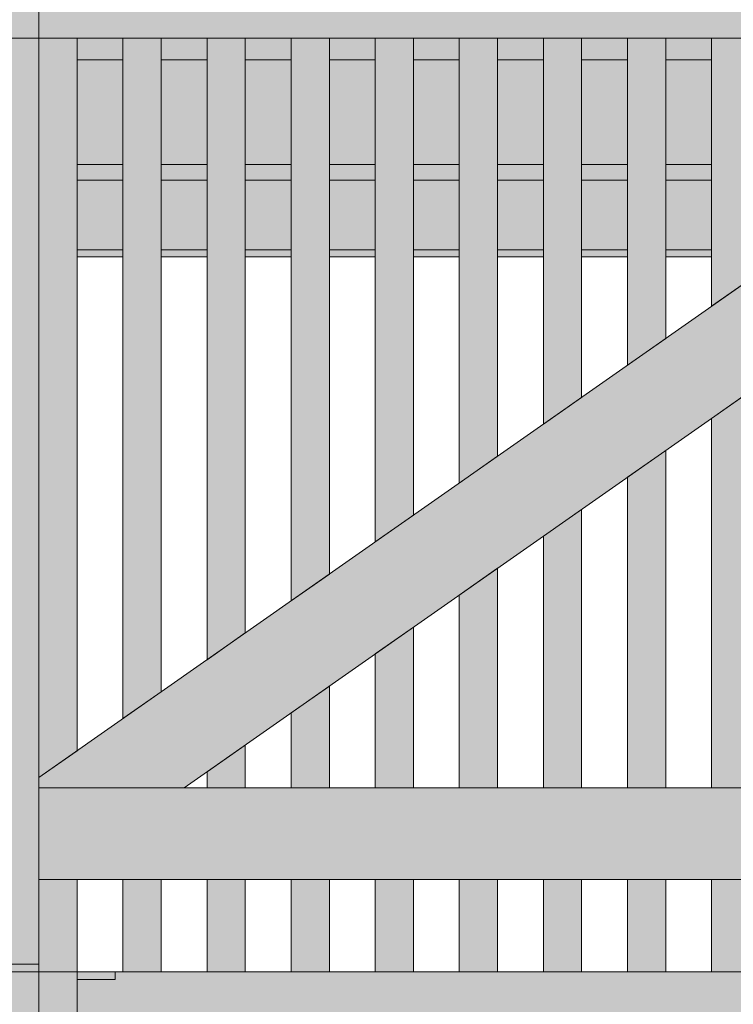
# Model space of a CAD drawing. Header units: millimetres. Extents: x 1567 to 2756, y -116 to 725.
# Tile 177 of 256: x 1613 to 1632, y 606 to 632. Entities that reach past the tile are written whole.
import ezdxf

# ---------------------------------------------------------------- set-up
doc = ezdxf.new("R2010")
doc.units = ezdxf.units.MM
doc.linetypes.add('CADWORK_2', pattern=[1.45, 0.2, -1.25])
doc.layers.add('Ech.1_50', color=7, linetype='Continuous')

msp = doc.modelspace()

# ---------------------------------------------------------------- hatches: boundary and pattern name
at = {"layer": 'Ech.1_50', "linetype": 'Continuous', "lineweight": 5, "true_color": 0xaa8966, "transparency": 33554687}
msp.add_hatch(color=45, dxfattribs=at).paths.add_polyline_path([(1612.723, 631.078), (1613.723, 631.078), (1613.723, 633.478), (1612.723, 633.478), (1612.723, 631.078)])
at = {"layer": 'Ech.1_50', "linetype": 'Continuous', "lineweight": 5, "true_color": 0xe3bbbb, "transparency": 33554687}
msp.add_hatch(color=9, dxfattribs=at).paths.add_polyline_path([(1680.723, 633.478), (1613.723, 633.478), (1613.723, 631.078), (1680.723, 631.078), (1680.723, 633.478)])
at = {"layer": 'Ech.1_50', "linetype": 'Continuous', "lineweight": 5, "true_color": 0xe0c8b3, "transparency": 33554687}
msp.add_hatch(color=9, dxfattribs=at).paths.add_polyline_path([(1613.723, 631.078), (1612.723, 631.078), (1612.723, 606.864), (1613.723, 606.864), (1613.723, 631.078)])
at = {"layer": 'Ech.1_50', "linetype": 'Continuous', "lineweight": 5, "true_color": 0xeaddd7, "transparency": 33554687}
for points in [[(1614.723, 631.078), (1613.723, 631.078), (1613.723, 611.743), (1614.723, 612.443), (1614.723, 631.078)], [(1616.923, 631.078), (1615.923, 631.078), (1615.923, 613.284), (1616.923, 613.984), (1616.923, 631.078)], [(1619.123, 631.078), (1618.123, 631.078), (1618.123, 614.824), (1619.123, 615.524), (1619.123, 631.078)], [(1621.323, 631.078), (1620.323, 631.078), (1620.323, 616.364), (1621.323, 617.065), (1621.323, 631.078)], [(1623.523, 631.078), (1622.523, 631.078), (1622.523, 617.905), (1623.523, 618.605), (1623.523, 631.078)], [(1625.723, 631.078), (1624.723, 631.078), (1624.723, 619.445), (1625.723, 620.146), (1625.723, 631.078)], [(1627.923, 631.078), (1626.923, 631.078), (1626.923, 620.986), (1627.923, 621.686), (1627.923, 631.078)], [(1630.123, 631.078), (1629.123, 631.078), (1629.123, 622.526), (1630.123, 623.227), (1630.123, 631.078)], [(1632.323, 631.078), (1631.323, 631.078), (1631.323, 624.067), (1632.323, 624.767), (1632.323, 631.078)], [(1631.323, 611.478), (1632.323, 611.478), (1632.323, 621.837), (1631.323, 621.137), (1631.323, 611.478)], [(1629.123, 611.478), (1630.123, 611.478), (1630.123, 620.297), (1629.123, 619.596), (1629.123, 611.478)], [(1626.923, 611.478), (1627.923, 611.478), (1627.923, 618.756), (1626.923, 618.056), (1626.923, 611.478)], [(1624.723, 611.478), (1625.723, 611.478), (1625.723, 617.216), (1624.723, 616.516), (1624.723, 611.478)], [(1622.523, 611.478), (1623.523, 611.478), (1623.523, 615.675), (1622.523, 614.975), (1622.523, 611.478)], [(1620.323, 611.478), (1621.323, 611.478), (1621.323, 614.135), (1620.323, 613.435), (1620.323, 611.478)], [(1618.123, 611.478), (1619.123, 611.478), (1619.123, 612.594), (1618.123, 611.894), (1618.123, 611.478)], [(1614.723, 609.078), (1613.723, 609.078), (1613.723, 606.664), (1614.723, 606.664), (1614.723, 609.078)], [(1615.923, 606.664), (1616.923, 606.664), (1616.923, 609.078), (1615.923, 609.078), (1615.923, 606.664)], [(1618.123, 606.664), (1619.123, 606.664), (1619.123, 609.078), (1618.123, 609.078), (1618.123, 606.664)], [(1621.323, 609.078), (1620.323, 609.078), (1620.323, 606.664), (1621.323, 606.664), (1621.323, 609.078)], [(1622.523, 606.664), (1623.523, 606.664), (1623.523, 609.078), (1622.523, 609.078), (1622.523, 606.664)], [(1625.723, 609.078), (1624.723, 609.078), (1624.723, 606.664), (1625.723, 606.664), (1625.723, 609.078)], [(1626.923, 606.664), (1627.923, 606.664), (1627.923, 609.078), (1626.923, 609.078), (1626.923, 606.664)], [(1629.123, 606.664), (1630.123, 606.664), (1630.123, 609.078), (1629.123, 609.078), (1629.123, 606.664)], [(1631.323, 606.664), (1632.323, 606.664), (1632.323, 609.078), (1631.323, 609.078), (1631.323, 606.664)]]:
    msp.add_hatch(color=254, dxfattribs=at).paths.add_polyline_path(points)
at = {"layer": 'Ech.1_50', "linetype": 'Continuous', "lineweight": 5, "true_color": 0xf5f2f0, "transparency": 33554687}
msp.add_hatch(color=7, dxfattribs=at).paths.add_polyline_path([(1645.521, 631.078), (1641.336, 631.078), (1613.723, 611.743), (1613.723, 611.478), (1617.529, 611.478), (1645.521, 631.078)])
at = {"layer": 'Ech.1_50', "linetype": 'Continuous', "lineweight": 5, "true_color": 0xf8f8f8, "transparency": 33554687}
for points in [[(1614.723, 630.51), (1615.923, 630.51), (1615.923, 631.078), (1614.723, 631.078), (1614.723, 630.51)], [(1616.923, 630.51), (1618.123, 630.51), (1618.123, 631.078), (1616.923, 631.078), (1616.923, 630.51)], [(1619.123, 630.51), (1620.323, 630.51), (1620.323, 631.078), (1619.123, 631.078), (1619.123, 630.51)], [(1621.323, 630.51), (1622.523, 630.51), (1622.523, 631.078), (1621.323, 631.078), (1621.323, 630.51)], [(1623.523, 630.51), (1624.723, 630.51), (1624.723, 631.078), (1623.523, 631.078), (1623.523, 630.51)], [(1625.723, 630.51), (1626.923, 630.51), (1626.923, 631.078), (1625.723, 631.078), (1625.723, 630.51)], [(1627.923, 630.51), (1629.123, 630.51), (1629.123, 631.078), (1627.923, 631.078), (1627.923, 630.51)], [(1630.123, 630.51), (1631.323, 630.51), (1631.323, 631.078), (1630.123, 631.078), (1630.123, 630.51)]]:
    msp.add_hatch(color=7, dxfattribs=at).paths.add_polyline_path(points)
at = {"layer": 'Ech.1_50', "linetype": 'Continuous', "lineweight": 5, "true_color": 0xe0d1b3, "transparency": 33554687}
for points in [[(1614.723, 627.774), (1615.923, 627.774), (1615.923, 630.51), (1614.723, 630.51), (1614.723, 627.774)], [(1616.923, 627.774), (1618.123, 627.774), (1618.123, 630.51), (1616.923, 630.51), (1616.923, 627.774)], [(1619.123, 627.774), (1620.323, 627.774), (1620.323, 630.51), (1619.123, 630.51), (1619.123, 627.774)], [(1621.323, 627.774), (1622.523, 627.774), (1622.523, 630.51), (1621.323, 630.51), (1621.323, 627.774)], [(1623.523, 627.774), (1624.723, 627.774), (1624.723, 630.51), (1623.523, 630.51), (1623.523, 627.774)], [(1625.723, 627.774), (1626.923, 627.774), (1626.923, 630.51), (1625.723, 630.51), (1625.723, 627.774)], [(1627.923, 627.774), (1629.123, 627.774), (1629.123, 630.51), (1627.923, 630.51), (1627.923, 627.774)], [(1630.123, 627.774), (1631.323, 627.774), (1631.323, 630.51), (1630.123, 630.51), (1630.123, 627.774)], [(1614.723, 627.364), (1615.923, 627.364), (1615.923, 627.774), (1614.723, 627.774), (1614.723, 627.364)], [(1616.923, 627.364), (1618.123, 627.364), (1618.123, 627.774), (1616.923, 627.774), (1616.923, 627.364)], [(1619.123, 627.364), (1620.323, 627.364), (1620.323, 627.774), (1619.123, 627.774), (1619.123, 627.364)], [(1621.323, 627.364), (1622.523, 627.364), (1622.523, 627.774), (1621.323, 627.774), (1621.323, 627.364)], [(1623.523, 627.364), (1624.723, 627.364), (1624.723, 627.774), (1623.523, 627.774), (1623.523, 627.364)], [(1625.723, 627.364), (1626.923, 627.364), (1626.923, 627.774), (1625.723, 627.774), (1625.723, 627.364)], [(1627.923, 627.364), (1629.123, 627.364), (1629.123, 627.774), (1627.923, 627.774), (1627.923, 627.364)], [(1630.123, 627.364), (1631.323, 627.364), (1631.323, 627.774), (1630.123, 627.774), (1630.123, 627.364)]]:
    msp.add_hatch(color=254, dxfattribs=at).paths.add_polyline_path(points)
at = {"layer": 'Ech.1_50', "linetype": 'Continuous', "lineweight": 5, "true_color": 0xf7e0b3, "transparency": 33554687}
for points in [[(1614.723, 625.54), (1615.923, 625.54), (1615.923, 627.364), (1614.723, 627.364), (1614.723, 625.54)], [(1616.923, 625.54), (1618.123, 625.54), (1618.123, 627.364), (1616.923, 627.364), (1616.923, 625.54)], [(1619.123, 625.54), (1620.323, 625.54), (1620.323, 627.364), (1619.123, 627.364), (1619.123, 625.54)], [(1621.323, 625.54), (1622.523, 625.54), (1622.523, 627.364), (1621.323, 627.364), (1621.323, 625.54)], [(1623.523, 625.54), (1624.723, 625.54), (1624.723, 627.364), (1623.523, 627.364), (1623.523, 625.54)], [(1625.723, 625.54), (1626.923, 625.54), (1626.923, 627.364), (1625.723, 627.364), (1625.723, 625.54)], [(1627.923, 625.54), (1629.123, 625.54), (1629.123, 627.364), (1627.923, 627.364), (1627.923, 625.54)], [(1630.123, 625.54), (1631.323, 625.54), (1631.323, 627.364), (1630.123, 627.364), (1630.123, 625.54)], [(1614.723, 625.359), (1615.923, 625.359), (1615.923, 625.54), (1614.723, 625.54), (1614.723, 625.359)], [(1616.923, 625.359), (1618.123, 625.359), (1618.123, 625.54), (1616.923, 625.54), (1616.923, 625.359)], [(1619.123, 625.359), (1620.323, 625.359), (1620.323, 625.54), (1619.123, 625.54), (1619.123, 625.359)], [(1621.323, 625.359), (1622.523, 625.359), (1622.523, 625.54), (1621.323, 625.54), (1621.323, 625.359)], [(1623.523, 625.359), (1624.723, 625.359), (1624.723, 625.54), (1623.523, 625.54), (1623.523, 625.359)], [(1625.723, 625.359), (1626.923, 625.359), (1626.923, 625.54), (1625.723, 625.54), (1625.723, 625.359)], [(1627.923, 625.359), (1629.123, 625.359), (1629.123, 625.54), (1627.923, 625.54), (1627.923, 625.359)], [(1630.123, 625.359), (1631.323, 625.359), (1631.323, 625.54), (1630.123, 625.54), (1630.123, 625.359)]]:
    msp.add_hatch(color=254, dxfattribs=at).paths.add_polyline_path(points)
at = {"layer": 'Ech.1_50', "linetype": 'Continuous', "lineweight": 5, "true_color": 0xf6e8e8, "transparency": 33554687}
msp.add_hatch(color=7, dxfattribs=at).paths.add_polyline_path([(1680.723, 611.478), (1613.723, 611.478), (1613.723, 609.078), (1680.723, 609.078), (1680.723, 611.478)])
at = {"layer": 'Ech.1_50', "linetype": 'Continuous', "lineweight": 5, "true_color": 0xb3d6f7, "transparency": 33554687}
for points in [[(1613.723, 606.864), (1610.723, 606.864), (1610.723, 606.664), (1613.723, 606.664), (1613.723, 606.864)], [(1614.723, 606.464), (1615.723, 606.464), (1615.723, 606.664), (1614.723, 606.664), (1614.723, 606.464)]]:
    msp.add_hatch(color=254, dxfattribs=at).paths.add_polyline_path(points)
at = {"layer": 'Ech.1_50', "linetype": 'Continuous', "lineweight": 5, "true_color": 0xd0d0d0, "transparency": 33554687}
msp.add_hatch(color=254, dxfattribs=at).paths.add_polyline_path([(1610.723, 603.664), (1613.723, 603.664), (1613.723, 606.664), (1610.723, 606.664), (1610.723, 603.664)])
at = {"layer": 'Ech.1_50', "linetype": 'Continuous', "lineweight": 5, "true_color": 0xf3f3f3, "transparency": 33554687}
for points in [[(1614.723, 606.664), (1613.723, 606.664), (1613.723, 541.078), (1614.723, 541.078), (1614.723, 606.664)], [(1614.723, 603.664), (1680.723, 603.664), (1680.723, 606.664), (1615.723, 606.664), (1615.723, 606.464), (1614.723, 606.464), (1614.723, 603.664)]]:
    msp.add_hatch(color=7, dxfattribs=at).paths.add_polyline_path(points)

# ---------------------------------------------------------------- linework, layer by layer
at = {"layer": 'Ech.1_50', "color": 7, "linetype": 'Continuous', "lineweight": 5}
for points in [[(1612.723, 631.078), (1613.723, 631.078), (1613.723, 633.478), (1612.723, 633.478), (1612.723, 631.078)], [(1680.723, 633.478), (1613.723, 633.478), (1613.723, 631.078), (1680.723, 631.078), (1680.723, 633.478)], [(1613.723, 631.078), (1612.723, 631.078), (1612.723, 606.864), (1613.723, 606.864), (1613.723, 631.078)], [(1614.723, 631.078), (1613.723, 631.078), (1613.723, 611.743), (1614.723, 612.443), (1614.723, 631.078)], [(1645.521, 631.078), (1641.336, 631.078), (1613.723, 611.743), (1613.723, 611.478), (1617.529, 611.478), (1645.521, 631.078)], [(1614.723, 630.51), (1615.923, 630.51), (1615.923, 631.078), (1614.723, 631.078), (1614.723, 630.51)], [(1616.923, 631.078), (1615.923, 631.078), (1615.923, 613.284), (1616.923, 613.984), (1616.923, 631.078)], [(1616.923, 630.51), (1618.123, 630.51), (1618.123, 631.078), (1616.923, 631.078), (1616.923, 630.51)], [(1619.123, 631.078), (1618.123, 631.078), (1618.123, 614.824), (1619.123, 615.524), (1619.123, 631.078)], [(1619.123, 630.51), (1620.323, 630.51), (1620.323, 631.078), (1619.123, 631.078), (1619.123, 630.51)], [(1621.323, 631.078), (1620.323, 631.078), (1620.323, 616.364), (1621.323, 617.065), (1621.323, 631.078)], [(1621.323, 630.51), (1622.523, 630.51), (1622.523, 631.078), (1621.323, 631.078), (1621.323, 630.51)], [(1623.523, 631.078), (1622.523, 631.078), (1622.523, 617.905), (1623.523, 618.605), (1623.523, 631.078)], [(1623.523, 630.51), (1624.723, 630.51), (1624.723, 631.078), (1623.523, 631.078), (1623.523, 630.51)], [(1625.723, 631.078), (1624.723, 631.078), (1624.723, 619.445), (1625.723, 620.146), (1625.723, 631.078)], [(1625.723, 630.51), (1626.923, 630.51), (1626.923, 631.078), (1625.723, 631.078), (1625.723, 630.51)], [(1627.923, 631.078), (1626.923, 631.078), (1626.923, 620.986), (1627.923, 621.686), (1627.923, 631.078)], [(1627.923, 630.51), (1629.123, 630.51), (1629.123, 631.078), (1627.923, 631.078), (1627.923, 630.51)], [(1630.123, 631.078), (1629.123, 631.078), (1629.123, 622.526), (1630.123, 623.227), (1630.123, 631.078)], [(1630.123, 630.51), (1631.323, 630.51), (1631.323, 631.078), (1630.123, 631.078), (1630.123, 630.51)], [(1632.323, 631.078), (1631.323, 631.078), (1631.323, 624.067), (1632.323, 624.767), (1632.323, 631.078)], [(1614.723, 627.774), (1615.923, 627.774), (1615.923, 630.51), (1614.723, 630.51), (1614.723, 627.774)], [(1616.923, 627.774), (1618.123, 627.774), (1618.123, 630.51), (1616.923, 630.51), (1616.923, 627.774)], [(1619.123, 627.774), (1620.323, 627.774), (1620.323, 630.51), (1619.123, 630.51), (1619.123, 627.774)], [(1621.323, 627.774), (1622.523, 627.774), (1622.523, 630.51), (1621.323, 630.51), (1621.323, 627.774)], [(1623.523, 627.774), (1624.723, 627.774), (1624.723, 630.51), (1623.523, 630.51), (1623.523, 627.774)], [(1625.723, 627.774), (1626.923, 627.774), (1626.923, 630.51), (1625.723, 630.51), (1625.723, 627.774)], [(1627.923, 627.774), (1629.123, 627.774), (1629.123, 630.51), (1627.923, 630.51), (1627.923, 627.774)], [(1630.123, 627.774), (1631.323, 627.774), (1631.323, 630.51), (1630.123, 630.51), (1630.123, 627.774)], [(1614.723, 627.364), (1615.923, 627.364), (1615.923, 627.774), (1614.723, 627.774), (1614.723, 627.364)], [(1616.923, 627.364), (1618.123, 627.364), (1618.123, 627.774), (1616.923, 627.774), (1616.923, 627.364)], [(1619.123, 627.364), (1620.323, 627.364), (1620.323, 627.774), (1619.123, 627.774), (1619.123, 627.364)], [(1621.323, 627.364), (1622.523, 627.364), (1622.523, 627.774), (1621.323, 627.774), (1621.323, 627.364)], [(1623.523, 627.364), (1624.723, 627.364), (1624.723, 627.774), (1623.523, 627.774), (1623.523, 627.364)], [(1625.723, 627.364), (1626.923, 627.364), (1626.923, 627.774), (1625.723, 627.774), (1625.723, 627.364)], [(1627.923, 627.364), (1629.123, 627.364), (1629.123, 627.774), (1627.923, 627.774), (1627.923, 627.364)], [(1630.123, 627.364), (1631.323, 627.364), (1631.323, 627.774), (1630.123, 627.774), (1630.123, 627.364)], [(1614.723, 625.54), (1615.923, 625.54), (1615.923, 627.364), (1614.723, 627.364), (1614.723, 625.54)], [(1616.923, 625.54), (1618.123, 625.54), (1618.123, 627.364), (1616.923, 627.364), (1616.923, 625.54)], [(1619.123, 625.54), (1620.323, 625.54), (1620.323, 627.364), (1619.123, 627.364), (1619.123, 625.54)], [(1621.323, 625.54), (1622.523, 625.54), (1622.523, 627.364), (1621.323, 627.364), (1621.323, 625.54)], [(1623.523, 625.54), (1624.723, 625.54), (1624.723, 627.364), (1623.523, 627.364), (1623.523, 625.54)], [(1625.723, 625.54), (1626.923, 625.54), (1626.923, 627.364), (1625.723, 627.364), (1625.723, 625.54)], [(1627.923, 625.54), (1629.123, 625.54), (1629.123, 627.364), (1627.923, 627.364), (1627.923, 625.54)], [(1630.123, 625.54), (1631.323, 625.54), (1631.323, 627.364), (1630.123, 627.364), (1630.123, 625.54)], [(1614.723, 625.359), (1615.923, 625.359), (1615.923, 625.54), (1614.723, 625.54), (1614.723, 625.359)], [(1616.923, 625.359), (1618.123, 625.359), (1618.123, 625.54), (1616.923, 625.54), (1616.923, 625.359)], [(1619.123, 625.359), (1620.323, 625.359), (1620.323, 625.54), (1619.123, 625.54), (1619.123, 625.359)], [(1621.323, 625.359), (1622.523, 625.359), (1622.523, 625.54), (1621.323, 625.54), (1621.323, 625.359)], [(1623.523, 625.359), (1624.723, 625.359), (1624.723, 625.54), (1623.523, 625.54), (1623.523, 625.359)], [(1625.723, 625.359), (1626.923, 625.359), (1626.923, 625.54), (1625.723, 625.54), (1625.723, 625.359)], [(1627.923, 625.359), (1629.123, 625.359), (1629.123, 625.54), (1627.923, 625.54), (1627.923, 625.359)], [(1630.123, 625.359), (1631.323, 625.359), (1631.323, 625.54), (1630.123, 625.54), (1630.123, 625.359)], [(1631.323, 611.478), (1632.323, 611.478), (1632.323, 621.837), (1631.323, 621.137), (1631.323, 611.478)], [(1629.123, 611.478), (1630.123, 611.478), (1630.123, 620.297), (1629.123, 619.596), (1629.123, 611.478)], [(1626.923, 611.478), (1627.923, 611.478), (1627.923, 618.756), (1626.923, 618.056), (1626.923, 611.478)], [(1624.723, 611.478), (1625.723, 611.478), (1625.723, 617.216), (1624.723, 616.516), (1624.723, 611.478)], [(1622.523, 611.478), (1623.523, 611.478), (1623.523, 615.675), (1622.523, 614.975), (1622.523, 611.478)], [(1620.323, 611.478), (1621.323, 611.478), (1621.323, 614.135), (1620.323, 613.435), (1620.323, 611.478)], [(1618.123, 611.478), (1619.123, 611.478), (1619.123, 612.594), (1618.123, 611.894), (1618.123, 611.478)], [(1680.723, 611.478), (1613.723, 611.478), (1613.723, 609.078), (1680.723, 609.078), (1680.723, 611.478)], [(1614.723, 609.078), (1613.723, 609.078), (1613.723, 606.664), (1614.723, 606.664), (1614.723, 609.078)], [(1615.923, 606.664), (1616.923, 606.664), (1616.923, 609.078), (1615.923, 609.078), (1615.923, 606.664)], [(1618.123, 606.664), (1619.123, 606.664), (1619.123, 609.078), (1618.123, 609.078), (1618.123, 606.664)], [(1621.323, 609.078), (1620.323, 609.078), (1620.323, 606.664), (1621.323, 606.664), (1621.323, 609.078)], [(1622.523, 606.664), (1623.523, 606.664), (1623.523, 609.078), (1622.523, 609.078), (1622.523, 606.664)], [(1625.723, 609.078), (1624.723, 609.078), (1624.723, 606.664), (1625.723, 606.664), (1625.723, 609.078)], [(1626.923, 606.664), (1627.923, 606.664), (1627.923, 609.078), (1626.923, 609.078), (1626.923, 606.664)], [(1629.123, 606.664), (1630.123, 606.664), (1630.123, 609.078), (1629.123, 609.078), (1629.123, 606.664)], [(1631.323, 606.664), (1632.323, 606.664), (1632.323, 609.078), (1631.323, 609.078), (1631.323, 606.664)], [(1613.723, 606.864), (1610.723, 606.864), (1610.723, 606.664), (1613.723, 606.664), (1613.723, 606.864)], [(1610.723, 603.664), (1613.723, 603.664), (1613.723, 606.664), (1610.723, 606.664), (1610.723, 603.664)], [(1614.723, 606.664), (1613.723, 606.664), (1613.723, 541.078), (1614.723, 541.078), (1614.723, 606.664)], [(1614.723, 606.464), (1615.723, 606.464), (1615.723, 606.664), (1614.723, 606.664), (1614.723, 606.464)], [(1614.723, 603.664), (1680.723, 603.664), (1680.723, 606.664), (1615.723, 606.664), (1615.723, 606.464), (1614.723, 606.464), (1614.723, 603.664)]]:
    msp.add_lwpolyline(points, close=True, dxfattribs=at)
at = {"layer": 'Ech.1_50', "color": 9, "linetype": 'CADWORK_2', "lineweight": 5, "elevation": 50}
for points in [[(1579.215, 631.078), (1617.182, 631.078)], [(1594.566, 606.664), (1617.182, 606.664)]]:
    msp.add_lwpolyline(points, dxfattribs=at)

doc.saveas('drawing.dxf')
